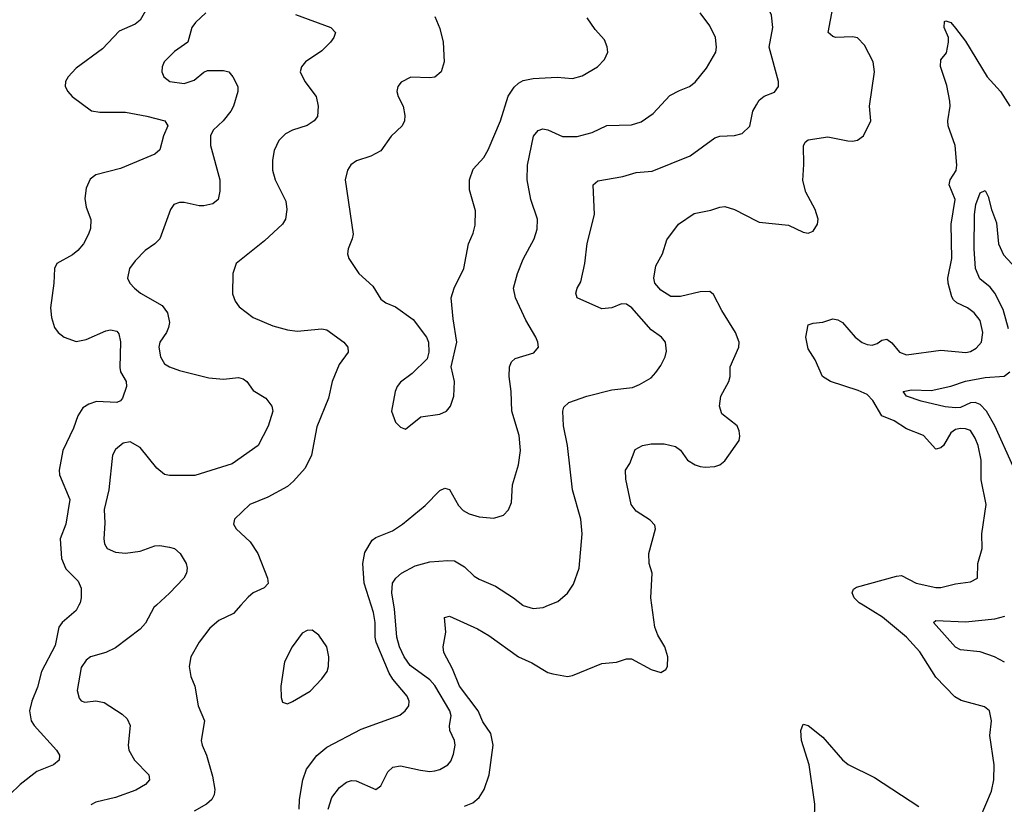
# Model space of a CAD drawing. Header units: inches. Extents: x 2143765 to 2212928, y 878963 to 1017374.
# Tile 43 of 256: x 2157000 to 2161008, y 909190 to 912382. Entities that reach past the tile are written whole.
import ezdxf

# ---------------------------------------------------------------- set-up
doc = ezdxf.new("R2010")
doc.units = ezdxf.units.IN
doc.header["$MEASUREMENT"] = 0
for name, color, linetype in [('C1950', 7, 'Continuous'), ('C1951', 7, 'Continuous'), ('C1960', 7, 'Continuous'), ('C1961', 7, 'Continuous')]:
    doc.layers.add(name, color=color, linetype=linetype)

msp = doc.modelspace()

# ---------------------------------------------------------------- linework, layer by layer
at = {"layer": 'C1950', "color": 5}
for points, elevation in [([(2157240.8, 910000), (2157230, 909979), (2157172.3, 909930), (2157159.3, 909910), (2157143.6, 909836.4), (2157088.4, 909730), (2157073, 909667), (2157049.1, 909610), (2157039.7, 909570), (2157046.2, 909530), (2157058.2, 909510), (2157150.3, 909410), (2157162.3, 909390), (2157160.3, 909370), (2157137.6, 909350), (2157070, 909323.2), (2157001.3, 909270), (2156959.6, 909230)], 420), ([(2157556.9, 910000), (2157546, 909990), (2157512.5, 909927.5), (2157490, 909902.7), (2157390, 909826), (2157350, 909807.1), (2157287.7, 909790), (2157270, 909776.2), (2157250, 909746), (2157233.4, 909653.4), (2157242, 909622), (2157250, 909610.4), (2157265.7, 909605.7), (2157310, 909611.5), (2157343.7, 909603.7), (2157417.1, 909557.1), (2157438, 909538), (2157449, 909510), (2157442, 909430), (2157444.4, 909410), (2157467.6, 909370), (2157525.7, 909310), (2157528.5, 909290), (2157512.4, 909270), (2157472.3, 909247.7), (2157390, 909217.1), (2157310, 909198.7), (2157290, 909188.3)], 440), ([(2157900.3, 910000), (2157870, 909966.6), (2157810, 909938), (2157773.5, 909906.5), (2157730.4, 909850), (2157697, 909790), (2157690.3, 909750), (2157696, 909710), (2157713.4, 909670), (2157726.3, 909590), (2157752.8, 909530), (2157738.3, 909450), (2157742.3, 909430), (2157760.9, 909390), (2157784.9, 909304.9), (2157794.4, 909250), (2157791.1, 909228.9), (2157781.7, 909210), (2157760.4, 909190), (2157710, 909161.5)], 460), ([(2158137.4, 909170), (2158139.3, 909210), (2158153.1, 909290), (2158167, 909333), (2158210, 909388.4), (2158250, 909422.9), (2158390, 909495.3), (2158546.8, 909553.2), (2158569.6, 909570), (2158584.7, 909590), (2158585.7, 909610), (2158577.2, 909630), (2158519.3, 909699.3), (2158504.1, 909724.1), (2158451.5, 909850), (2158447.4, 909870), (2158447.5, 909930), (2158440.4, 909970), (2158430.8, 910000)], 460), ([(2158256.2, 909170), (2158270, 909218), (2158301.4, 909258.6), (2158330, 909279.5), (2158350, 909286.7), (2158370, 909285.7), (2158450, 909250.4), (2158470, 909264.9), (2158498, 909322), (2158519.2, 909340.8), (2158550, 909345.8), (2158631.6, 909328.4), (2158670, 909323.8), (2158690, 909326.2), (2158710, 909331.3), (2158742.4, 909350), (2158754.4, 909365.6), (2158765.8, 909394.2), (2158772.8, 909430), (2158769.8, 909450), (2158751.4, 909490), (2158749.8, 909510), (2158756.1, 909550), (2158751, 909570), (2158690, 909673.9), (2158670, 909696), (2158590, 909754.9), (2158564.5, 909790), (2158546.5, 909830), (2158535.6, 909870), (2158525.7, 909985.8), (2158523.4, 910000)], 440), ([(2158810, 909182.6), (2158844.6, 909195.4), (2158870, 909217.5), (2158890.9, 909250), (2158910.5, 909310), (2158927.7, 909430), (2158917.8, 909477.8), (2158885.6, 909525.6), (2158866.5, 909570), (2158790.7, 909670), (2158761.3, 909741.3), (2158727.1, 909807.1), (2158724.1, 909830), (2158734.8, 909890), (2158729.8, 909950), (2158750, 909954.9), (2158863.6, 909903.6), (2158910, 909876.5), (2159030, 909790.2), (2159085.3, 909765.3), (2159150, 909726), (2159170, 909720.3), (2159230, 909710.4), (2159250, 909714.4), (2159370, 909763), (2159430, 909768.4), (2159470, 909782), (2159490, 909782), (2159570, 909738.8), (2159610, 909726.8), (2159630, 909738), (2159637.2, 909750), (2159638, 909790), (2159626.6, 909830), (2159598.2, 909878.2), (2159585.4, 909910), (2159573.7, 910000)], 420), ([(2159048, 910000), (2159050, 909998.4), (2159090, 909986.4), (2159130.5, 909990.5), (2159153, 910000)], 440)]:
    msp.add_lwpolyline(points, dxfattribs=dict(at, elevation=elevation))
at = {"layer": 'C1950', "color": 5, "elevation": 480}
msp.add_lwpolyline([(2158190, 909898), (2158170, 909897), (2158150, 909886.6), (2158108.7, 909830), (2158077.6, 909770), (2158063.1, 909670), (2158064.2, 909624.2), (2158070, 909606), (2158081.4, 909601.4), (2158090, 909598.8), (2158110, 909607.7), (2158182.7, 909650), (2158230, 909700.7), (2158251.3, 909730), (2158256.9, 909750), (2158258, 909790), (2158249.6, 909830), (2158217.6, 909877.6)], close=True, dxfattribs=at)
at = {"layer": 'C1951', "color": 5}
for points, elevation in [([(2157540.1, 912470), (2157490, 912379.7), (2157470, 912364.4), (2157404.4, 912335.6), (2157337, 912263), (2157230, 912185.1), (2157197, 912150), (2157186, 912130), (2157184.9, 912110), (2157195.3, 912090), (2157213.7, 912070), (2157291.7, 912011.7), (2157325.6, 912005.6), (2157430, 912005.4), (2157517.3, 911990), (2157590.5, 911970), (2157602.6, 911950), (2157584.9, 911910), (2157570, 911852.3), (2157550, 911835.6), (2157410, 911776.5), (2157310, 911751.1), (2157287.3, 911732.7), (2157270, 911697.2), (2157265.1, 911654.9), (2157270, 911618.8), (2157289.2, 911569.2), (2157287.6, 911532.4), (2157280.2, 911510), (2157259.2, 911470), (2157237, 911443), (2157214.7, 911425.3), (2157150.4, 911390), (2157140.9, 911370), (2157138.8, 911310), (2157124.7, 911210), (2157129.3, 911170), (2157142, 911130), (2157156.5, 911110), (2157180.3, 911090), (2157230, 911073), (2157270, 911080.5), (2157350, 911116), (2157370, 911119.7), (2157395, 911115), (2157403.9, 911103.9), (2157410.9, 911070.9), (2157406.9, 910966.9), (2157410.2, 910950), (2157433.9, 910910), (2157434.8, 910890), (2157418, 910842), (2157410, 910831.9), (2157395.6, 910824.4), (2157311.9, 910828.1), (2157281.5, 910818.5), (2157257.4, 910802.6), (2157236.2, 910770), (2157219.5, 910720.5), (2157175.6, 910630), (2157160.7, 910550), (2157162.4, 910530), (2157204.5, 910430), (2157187.3, 910330), (2157164.6, 910270), (2157170.2, 910190), (2157188.1, 910148.1), (2157238.2, 910098.2), (2157249.6, 910069.6), (2157250.5, 910030), (2157246, 910010), (2157240.8, 910000)], 420), ([(2157757.1, 912410), (2157714.9, 912370), (2157701.3, 912350), (2157683.8, 912290), (2157630, 912252.9), (2157587.6, 912210), (2157579.5, 912190), (2157578.7, 912170), (2157586.4, 912150), (2157610.8, 912130), (2157670, 912122.7), (2157710, 912135.5), (2157750, 912168.9), (2157764.5, 912175.5), (2157830, 912175.8), (2157850.7, 912170), (2157867.3, 912150), (2157887.3, 912110), (2157887.7, 912090), (2157870.3, 912030), (2157859.5, 912010), (2157828.7, 911970), (2157787.2, 911932.8), (2157776.5, 911910), (2157776.9, 911870), (2157814.2, 911730), (2157815.1, 911684.9), (2157807.2, 911650), (2157786.6, 911633.4), (2157750, 911624.8), (2157730, 911624.8), (2157670, 911638.2), (2157650, 911637.7), (2157628, 911630), (2157614, 911610), (2157570.3, 911490), (2157550, 911469.7), (2157510, 911442.4), (2157470, 911401.3), (2157446.5, 911370), (2157438.7, 911330), (2157448.5, 911310), (2157467, 911290), (2157492.2, 911270), (2157579.4, 911219.4), (2157601.8, 911190), (2157609.3, 911150), (2157605, 911130), (2157597.2, 911110), (2157570.3, 911070), (2157565.8, 911050), (2157573.1, 911010), (2157590, 910982.6), (2157609.4, 910969.4), (2157650, 910954.2), (2157770, 910925.2), (2157830, 910920.2), (2157890, 910926.4), (2157910, 910920.4), (2157924.9, 910910), (2157950, 910874), (2158002.3, 910842.3), (2158026.7, 910810), (2158030.2, 910790), (2158012, 910728), (2157970.2, 910649.8), (2157865.1, 910574.9), (2157712.9, 910527.1), (2157610, 910527.8), (2157590, 910532.2), (2157557.6, 910557.6), (2157490, 910642), (2157450, 910664.7), (2157421.2, 910658.8), (2157390, 910634), (2157377.4, 910610), (2157362.5, 910470), (2157343.8, 910390), (2157346.8, 910333.2), (2157342.4, 910270), (2157344.9, 910250), (2157355.5, 910230), (2157390, 910215.6), (2157430, 910212.3), (2157490, 910219.7), (2157550, 910241.8), (2157570, 910243.5), (2157610, 910236.5), (2157630.4, 910230), (2157652.9, 910210), (2157677.4, 910170), (2157681.7, 910150), (2157678.3, 910130), (2157667.4, 910110), (2157610, 910048.7), (2157556.9, 910000)], 440), ([(2158123.1, 912403.1), (2158266.8, 912350), (2158284.9, 912330), (2158279.3, 912310), (2158264.9, 912290), (2158230, 912255.8), (2158163.7, 912210), (2158147, 912190), (2158142, 912170), (2158161.1, 912130), (2158207.4, 912070), (2158214.6, 912030), (2158211.8, 911988.2), (2158199.1, 911970), (2158170, 911951.3), (2158110, 911933.1), (2158082.4, 911917.6), (2158054.9, 911890), (2158036.2, 911850), (2158029.2, 911810), (2158029.2, 911769.2), (2158040.3, 911730), (2158083.7, 911643.7), (2158088, 911610), (2158081.5, 911570), (2158070.3, 911550), (2157997.1, 911482.9), (2157881.6, 911390), (2157867.8, 911350), (2157866.5, 911266.5), (2157876.9, 911236.9), (2157893.4, 911213.4), (2157950.8, 911170), (2158030, 911136.1), (2158090, 911119.6), (2158130, 911115.3), (2158230, 911124.9), (2158250, 911120.3), (2158319.1, 911070), (2158335.5, 911050), (2158337.1, 911030), (2158300.9, 910979.1), (2158272.6, 910910), (2158257.5, 910842.5), (2158210, 910725.2), (2158188.4, 910610), (2158162.2, 910557.8), (2158115.2, 910504.8), (2158090, 910483.1), (2158010, 910438.9), (2157937.3, 910410), (2157874.8, 910350), (2157870.7, 910330), (2157880.7, 910310), (2157937.8, 910257.8), (2157970, 910210.7), (2158008.7, 910110), (2158011.2, 910088.8), (2157995.5, 910070), (2157950.2, 910049.8), (2157930, 910032.8), (2157900.3, 910000)], 460), ([(2158690, 912394.8), (2158710, 912346.8), (2158724.2, 912290), (2158727.8, 912210), (2158716, 912170), (2158690, 912148.5), (2158670, 912145.1), (2158592, 912148), (2158552.2, 912127.8), (2158539.1, 912110), (2158535.5, 912090), (2158540.4, 912070), (2158560.4, 912030), (2158568.1, 911991.9), (2158566, 911970), (2158557.1, 911950), (2158512.1, 911907.9), (2158470, 911848.5), (2158430, 911827.1), (2158371.5, 911808.5), (2158348.2, 911791.8), (2158334, 911770), (2158324.4, 911730), (2158357, 911510), (2158354, 911490), (2158336.4, 911450), (2158334.4, 911430), (2158340.4, 911410), (2158380.3, 911350), (2158437.3, 911297.3), (2158470, 911244.4), (2158490, 911230.4), (2158530, 911213.4), (2158602, 911162), (2158655.5, 911090), (2158664.4, 911070), (2158666, 911030), (2158658.3, 911001.7), (2158597.5, 910942.5), (2158550, 910907.6), (2158536.5, 910890), (2158528.9, 910870), (2158513.4, 910790), (2158530, 910744.7), (2158550, 910724.7), (2158570, 910716), (2158633, 910767), (2158710, 910777.6), (2158738, 910790), (2158753, 910810), (2158767.8, 910850), (2158769.7, 910910), (2158756.9, 910970), (2158779.7, 911070), (2158764.4, 911164.4), (2158756.9, 911250), (2158768.4, 911290), (2158808.4, 911370), (2158827.4, 911470), (2158845.9, 911514.1), (2158853.8, 911546.2), (2158855.1, 911605), (2158831.5, 911690), (2158831.5, 911730), (2158846.4, 911773.7), (2158890, 911822), (2158907.6, 911852.4), (2158957.8, 911970), (2158988.9, 912071.1), (2159012.2, 912107.8), (2159030, 912123.9), (2159050, 912134.2), (2159090, 912142.6), (2159188.2, 912148.2), (2159250, 912142.3), (2159290, 912153.4), (2159352.3, 912190), (2159380.1, 912219.9), (2159394.5, 912250), (2159392.1, 912272.1), (2159380.7, 912300.7), (2159342.7, 912342.7), (2159310, 912389.7)], 480), ([(2158430.8, 910000), (2158402.2, 910090), (2158397.3, 910170), (2158405.2, 910214.8), (2158435.1, 910264.9), (2158450, 910275.2), (2158517, 910303), (2158558.7, 910330), (2158650, 910405.7), (2158710, 910466), (2158730, 910475.8), (2158750.2, 910470.2), (2158786.2, 910406.2), (2158805.1, 910385.1), (2158830, 910371.8), (2158870, 910359.5), (2158930, 910354), (2158970, 910366), (2158990, 910387.3), (2159002.3, 910417.7), (2159006.6, 910490), (2159030, 910571), (2159039.3, 910630), (2159032.9, 910690), (2159003.5, 910790), (2159000.7, 910870), (2158992.9, 910930), (2158994, 910970), (2159001.6, 910990), (2159016.8, 911003.2), (2159093.1, 911026.9), (2159112, 911050), (2159109.6, 911070), (2159100.5, 911090), (2159059.8, 911159.8), (2159018.7, 911250), (2159010.8, 911290), (2159025.8, 911350), (2159050, 911408.4), (2159094.7, 911490), (2159106.2, 911530), (2159108.4, 911570), (2159080.4, 911650), (2159065.3, 911730), (2159067.3, 911790), (2159091.7, 911908.3), (2159110, 911931.6), (2159130, 911938.3), (2159150, 911934), (2159210, 911907.3), (2159270, 911906.7), (2159330, 911922.8), (2159390, 911951.3), (2159490, 911954.2), (2159530, 911966.7), (2159579.1, 912000.9), (2159646.9, 912073.1), (2159685.5, 912094.5), (2159726.6, 912110), (2159750, 912128.5), (2159795.6, 912184.5), (2159833.5, 912250), (2159837.2, 912270), (2159832.2, 912310), (2159810, 912357), (2159770, 912409.6)], 460), ([(2159153, 910000), (2159190, 910015.6), (2159230.6, 910049.4), (2159254.3, 910085.7), (2159277.7, 910150), (2159289.7, 910290.3), (2159283.9, 910350), (2159249.8, 910469.8), (2159229.9, 910649.9), (2159214, 910730), (2159210.8, 910789.2), (2159214.9, 910805.1), (2159235.2, 910824.8), (2159309, 910851), (2159410, 910876), (2159494.2, 910885.8), (2159522.8, 910897.2), (2159570, 910924.9), (2159590, 910947.3), (2159610, 910974.8), (2159627.6, 911010), (2159633.6, 911033.6), (2159629.5, 911070), (2159612, 911090), (2159570, 911119.7), (2159492.4, 911210), (2159470, 911224.4), (2159450, 911225.4), (2159410, 911209.7), (2159370, 911205.3), (2159269.3, 911250), (2159263.7, 911270), (2159269.5, 911290), (2159284.9, 911315.1), (2159300.3, 911390), (2159310, 911471), (2159339.8, 911590), (2159335.1, 911710), (2159353.8, 911726.2), (2159455.7, 911744.3), (2159510, 911759.7), (2159574.4, 911765.6), (2159730, 911827.6), (2159830, 911901.7), (2159850, 911907.6), (2159910, 911910.3), (2159941.1, 911918.9), (2159971.8, 911948.2), (2159985.1, 912010), (2160000, 912036.3)], 440), ([(2159573.7, 910000), (2159569.8, 910029.8), (2159574.7, 910130), (2159563, 910170), (2159561.1, 910210), (2159587.6, 910310), (2159585.6, 910325.6), (2159566.1, 910346.1), (2159510, 910382.4), (2159489.7, 910410), (2159467.6, 910512.4), (2159466.6, 910550), (2159483.7, 910576.3), (2159506, 910634), (2159535.3, 910650), (2159570, 910657), (2159623.9, 910656.1), (2159670, 910645.5), (2159690, 910630.6), (2159719.1, 910590), (2159750, 910570.4), (2159770, 910564.9), (2159790, 910561.3), (2159830, 910564.4), (2159850, 910570.5), (2159870, 910588), (2159929.3, 910670), (2159932.1, 910687.9), (2159929.5, 910710), (2159920.9, 910730), (2159858.7, 910778.7), (2159848.7, 910810), (2159853.8, 910850), (2159887, 910910), (2159891.6, 910930), (2159891.9, 910970), (2159926.9, 911050), (2159928.3, 911070), (2159914.5, 911110), (2159858.5, 911198.5), (2159824.2, 911264.2), (2159810, 911275.8), (2159770, 911275.4), (2159690, 911256.1), (2159650, 911256), (2159610, 911281.1), (2159585.6, 911310), (2159580.9, 911330), (2159590, 911381), (2159617, 911430), (2159633.8, 911486.2), (2159681.2, 911550), (2159746.3, 911593.7), (2159813.4, 911606.6), (2159850, 911619.5), (2159870, 911622), (2159909.7, 911610.3), (2160000, 911563.9)], 420), ([(2158523.4, 910000), (2158515, 910050), (2158518, 910090), (2158530.7, 910109.3), (2158553.6, 910130), (2158610, 910160.2), (2158670, 910176.9), (2158742.5, 910182.5), (2158770, 910180.3), (2158810, 910155.5), (2158850, 910118), (2158870, 910105.8), (2158937.1, 910077.1), (2159010, 910030.5), (2159048, 910000)], 440)]:
    msp.add_lwpolyline(points, dxfattribs=dict(at, elevation=elevation))
at = {"layer": 'C1960', "color": 5}
for points, elevation in [([(2160910, 909134.4), (2160956.6, 909243.4), (2160965.5, 909290), (2160967, 909350), (2160949.7, 909470), (2160956.2, 909530), (2160947.3, 909570), (2160927.1, 909587.1), (2160832, 909612), (2160807, 909627), (2160730, 909707.3), (2160664.2, 909810), (2160610, 909870.6), (2160511.7, 909951.7), (2160433.4, 910000)], 380), ([(2161008.5, 909768.5), (2160968.4, 909790), (2160910, 909810.8), (2160830, 909819), (2160810, 909829.4), (2160719.6, 909930), (2160730, 909938), (2160850, 909932.1), (2160970, 909944.6), (2161010, 909955.4)], 360), ([(2160235.1, 909130), (2160236.9, 909190), (2160213.4, 909350), (2160182.8, 909450), (2160179.7, 909490), (2160190, 909515.5), (2160210, 909510.3), (2160270, 909463.6), (2160350, 909371.4), (2160371.9, 909351.9), (2160479.1, 909299.1), (2160660.4, 909180.4)], 380)]:
    msp.add_lwpolyline(points, dxfattribs=dict(at, elevation=elevation))
at = {"layer": 'C1961', "color": 5}
for points, elevation in [([(2160000, 912036.3), (2160010, 912054), (2160030, 912070.3), (2160073, 912087), (2160089.6, 912110.4), (2160089.5, 912130.5), (2160050.9, 912270), (2160066, 912350), (2160060.6, 912400.6), (2160046.6, 912430), (2160000, 912479.7)], 440), ([(2160000, 911563.9), (2160010, 911558.8), (2160130, 911546.5), (2160190, 911517.6), (2160210, 911513.7), (2160230, 911521.3), (2160248.4, 911550), (2160250.7, 911570), (2160237.8, 911610), (2160199.8, 911679.8), (2160187.5, 911727.5), (2160192.6, 911792.6), (2160191.3, 911868.7), (2160196.9, 911883.1), (2160210, 911893.7), (2160290, 911906), (2160371.2, 911888.8), (2160390, 911887.2), (2160410, 911892.2), (2160435.6, 911910), (2160464.2, 911970), (2160459.7, 912030), (2160480.3, 912170), (2160474, 912210), (2160439, 912279), (2160410, 912307.8), (2160390, 912312.2), (2160322, 912310), (2160310, 912313), (2160291.5, 912330), (2160309.8, 912430)], 420), ([(2160433.4, 910000), (2160417.2, 910010), (2160397.6, 910030), (2160388.7, 910050), (2160394.3, 910065.7), (2160406.8, 910073.2), (2160570, 910118.6), (2160590, 910120.2), (2160650, 910090.2), (2160730, 910072), (2160750, 910072.1), (2160810, 910087.3), (2160870, 910095.3), (2160899.3, 910110), (2160900.9, 910170), (2160918.5, 910230), (2160917.3, 910290), (2160933.8, 910410), (2160914.5, 910510), (2160913.9, 910590), (2160901.2, 910650), (2160890, 910679.7), (2160870.4, 910710.4), (2160850, 910718), (2160830, 910718.9), (2160810, 910714.4), (2160790, 910701.2), (2160760.5, 910650), (2160750, 910640.5), (2160730, 910634.3), (2160678.7, 910690), (2160610, 910717.1), (2160559.3, 910750), (2160510, 910769.9), (2160472.8, 910832.8), (2160450, 910856.6), (2160413.6, 910873.6), (2160300.7, 910910), (2160268.2, 910930), (2160238.6, 910998.6), (2160210, 911043.5), (2160199.9, 911090), (2160210, 911140.4), (2160230, 911147.8), (2160270, 911151.3), (2160310, 911165), (2160330, 911161.3), (2160350.1, 911150.1), (2160401.5, 911090), (2160430, 911068.3), (2160450, 911060.2), (2160470, 911058.5), (2160490, 911064.7), (2160510, 911078.3), (2160530, 911082.3), (2160550, 911067.6), (2160581.7, 911030), (2160610, 911018.6), (2160750, 911038), (2160851.4, 911028.6), (2160870, 911032.8), (2160893.9, 911046.1), (2160914.7, 911070), (2160921.2, 911110), (2160910, 911157.6), (2160885.4, 911190), (2160858, 911210), (2160814.7, 911230), (2160802, 911242), (2160794.6, 911254.6), (2160780.2, 911310), (2160778.1, 911330), (2160794, 911410), (2160792.1, 911550), (2160808.2, 911650), (2160783.4, 911710), (2160788.2, 911730), (2160811.7, 911768.3), (2160815, 911790), (2160808.8, 911870), (2160779.9, 911950), (2160778, 911970), (2160788.1, 912030), (2160786.7, 912050), (2160774.6, 912114.6), (2160748, 912192.1), (2160750, 912218.8), (2160772.8, 912247.2), (2160781.5, 912290), (2160780.4, 912310), (2160764, 912350), (2160764.9, 912375.1), (2160770, 912378), (2160790, 912370.4), (2160810, 912348), (2160850, 912294), (2160938.4, 912150), (2160992.6, 912090), (2161030.8, 912030.8)], 380), ([(2161024.7, 911124.7), (2161003.4, 911203.4), (2160969, 911270), (2160950, 911293.8), (2160908.1, 911328.1), (2160891.5, 911370), (2160885.7, 911450), (2160886.7, 911590), (2160892.7, 911630), (2160910, 911678), (2160930, 911687.7), (2160943, 911663), (2160955.6, 911610), (2160975.9, 911555.9), (2160984, 911470), (2161004.8, 911424.8), (2161056.1, 911370)], 360), ([(2161044.6, 910564.6), (2160969.9, 910730), (2160936.2, 910790), (2160910, 910817.1), (2160890, 910824.8), (2160870, 910823.2), (2160830, 910804.9), (2160810, 910802.7), (2160767.5, 910807.5), (2160669.2, 910830), (2160610, 910849.8), (2160596, 910870), (2160630, 910875.9), (2160710, 910873.2), (2160790, 910891.6), (2160850, 910911), (2160930, 910926.5), (2161008.2, 910931.8), (2161030.5, 910950)], 360)]:
    msp.add_lwpolyline(points, dxfattribs=dict(at, elevation=elevation))

doc.saveas('drawing.dxf')
